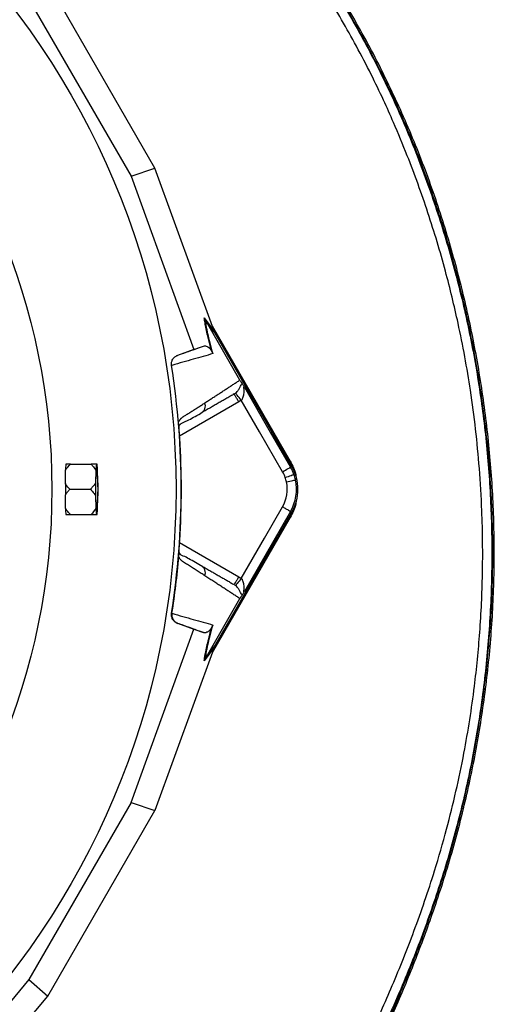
# Model space of a CAD drawing. Header units: millimetres. Extents: x 2336 to 3655, y 1807 to 4513.
# Tile 19 of 20: x 3345 to 3655, y 3549 to 4191. Entities that reach past the tile are written whole.
import ezdxf

# ---------------------------------------------------------------- set-up
doc = ezdxf.new("R2010")
doc.units = ezdxf.units.MM
doc.header["$LTSCALE"] = 2

msp = doc.modelspace()

# ---------------------------------------------------------------- linework, layer by layer
at = {"color": 7, "linetype": 'Continuous', "lineweight": 25}
for p, q in [((3433.56, 4094.12), (3363.67, 4215.18)), ((3351.33, 4204.35), (3418.01, 4088.85)), ((3418.01, 4088.85), (3433.56, 4094.12)), ((3471.91, 3988.52), (3433.56, 4094.12)), ((3418.01, 4088.85), (3458.98, 3976.06)), ((3465.75, 3996.61), (3472.13, 3987.93)), ((3472.61, 3986.89), (3466.24, 3995.56)), ((3489.04, 3956.07), (3466.25, 3995.54)), ((3470.89, 3991.35), (3521.83, 3903.12)), ((3471.71, 3989.09), (3521.46, 3902.91)), ((3522.92, 3899.75), (3472.61, 3986.89)), ((3458.98, 3976.06), (3448.29, 3972.18)), ((3448.29, 3972.18), (3448.53, 3972.25)), ((3458.98, 3976.06), (3465.37, 3978.22)), ((3444.67, 3965.69), (3444.4, 3965.6)), ((3489.94, 3942.91), (3488.31, 3941.79)), ((3463.72, 3934.53), (3464.41, 3935.1)), ((3449.23, 3927.69), (3449.22, 3927.86)), ((3521.83, 3903.12), (3521.46, 3902.91)), ((3378.48, 3901.31), (3391.9, 3901.31)), ((3395.06, 3897.13), (3394.84, 3889.04)), ((3395.86, 3901.31), (3395.41, 3901.31)), ((3396.43, 3889.04), (3396.21, 3897.13)), ((3522.07, 3899.26), (3522.92, 3899.75)), ((3378.02, 3884.86), (3391.45, 3884.86)), ((3394.84, 3880.68), (3395.06, 3872.59)), ((3396.21, 3872.59), (3396.43, 3880.68)), ((3472.61, 3782.82), (3522.92, 3869.96)), ((3522.07, 3870.46), (3522.92, 3869.96)), ((3378.48, 3868.41), (3391.9, 3868.41)), ((3395.41, 3868.41), (3395.86, 3868.41)), ((3521.83, 3866.6), (3470.89, 3778.37)), ((3521.46, 3866.81), (3471.71, 3780.63)), ((3521.83, 3866.6), (3521.46, 3866.81)), ((3449.22, 3841.86), (3449.23, 3842.03)), ((3464.41, 3834.62), (3463.72, 3835.19)), ((3488.31, 3827.92), (3489.94, 3826.8)), ((3466.25, 3774.18), (3489.04, 3813.65)), ((3444.4, 3804.11), (3444.67, 3804.03)), ((3418.01, 3680.87), (3458.98, 3793.66)), ((3448.53, 3797.47), (3448.29, 3797.54)), ((3448.29, 3797.54), (3458.98, 3793.66)), ((3458.98, 3793.66), (3465.37, 3791.49)), ((3471.91, 3781.19), (3433.56, 3675.6)), ((3472.13, 3781.78), (3465.75, 3773.11)), ((3466.24, 3774.16), (3472.61, 3782.82)), ((3418.01, 3680.87), (3351.33, 3565.37)), ((3418.01, 3680.87), (3433.56, 3675.6)), ((3363.67, 3554.54), (3433.56, 3675.6)), ((3351.33, 3565.37), (3274.13, 3473.49)), ((3351.33, 3565.37), (3363.67, 3554.54)), ((3291.39, 3468.52), (3363.67, 3554.54))]:
    msp.add_line(p, q, dxfattribs=at)
at = {"color": 8, "linetype": 'Continuous', "lineweight": 25}
for p, q in [((3488.31, 3941.79), (3449.68, 3919.49)), ((3449.68, 3850.23), (3488.31, 3827.92))]:
    msp.add_line(p, q, dxfattribs=at)
at = {"color": 7, "linetype": 'Continuous', "lineweight": 25, "flags": 128}
for points in [[(3489.94, 3942.91), (3489.23, 3943.8), (3488.54, 3944.66), (3487.9, 3945.45), (3487.34, 3946.15), (3486.87, 3946.73), (3486.51, 3947.17), (3486.28, 3947.46), (3486.18, 3947.58)], [(3492.01, 3951.33), (3508.84, 3922.17), (3522.07, 3899.26)], [(3516.88, 3896.26), (3501.79, 3922.39), (3489.94, 3942.91)], [(3521.46, 3902.91), (3523.55, 3898.68), (3523.69, 3898.34)], [(3395.05, 3884.86), (3395.07, 3887.75), (3395.12, 3890.48), (3395.2, 3892.88), (3395.31, 3894.82), (3395.43, 3896.17), (3395.57, 3896.87), (3395.71, 3896.87), (3395.84, 3896.17), (3395.97, 3894.82), (3396.07, 3892.88), (3396.15, 3890.48), (3396.2, 3887.75), (3396.22, 3884.86), (3396.2, 3881.96), (3396.15, 3879.24), (3396.07, 3876.83), (3395.97, 3874.9), (3395.84, 3873.54), (3395.71, 3872.85), (3395.57, 3872.85), (3395.43, 3873.54), (3395.31, 3874.9), (3395.2, 3876.83), (3395.12, 3879.24), (3395.07, 3881.96), (3395.05, 3884.86)], [(3516.88, 3896.26), (3517.87, 3896.84), (3518.82, 3897.39), (3519.71, 3897.9), (3520.49, 3898.35), (3521.13, 3898.72), (3521.62, 3899), (3521.94, 3899.19), (3522.07, 3899.26)], [(3518.6, 3892.55), (3519.68, 3892.93), (3520.71, 3893.31), (3521.67, 3893.65), (3522.52, 3893.95), (3523.22, 3894.21), (3523.76, 3894.4), (3524.1, 3894.52), (3524.24, 3894.57)], [(3519.41, 3889.73), (3520.53, 3889.97), (3521.6, 3890.21), (3522.6, 3890.42), (3523.48, 3890.62), (3524.21, 3890.78), (3524.76, 3890.9), (3525.12, 3890.98), (3525.27, 3891.01)], [(3489.94, 3826.8), (3505.03, 3852.93), (3516.88, 3873.45)], [(3522.07, 3870.46), (3505.23, 3841.3), (3492.01, 3818.38)], [(3523.69, 3871.37), (3523.55, 3871.04), (3521.46, 3866.81)], [(3489.94, 3826.8), (3489.23, 3825.92), (3488.54, 3825.06), (3487.9, 3824.27), (3487.34, 3823.57), (3486.87, 3822.99), (3486.51, 3822.54), (3486.28, 3822.26), (3486.18, 3822.14)]]:
    msp.add_lwpolyline(points, dxfattribs=at)
at = {"color": 7, "linetype": 'Continuous', "lineweight": 25}
for radius in [516.02, 435.02]:
    msp.add_circle((2931.32, 3884.86), radius, dxfattribs=at)
for centre, radius, start, end in [((2931.32, 3884.86), 519.4, 351.05652, 8.94348), ((3384.34, 3899.81), 9.03, 170.43478, 171.16914), ((3437.56, 3895.7), 42.52, 172.41555, 178.07042), ((3353.72, 3895.7), 42.51, 1.92823, 7.58498), ((3497.12, 3884.86), 22.81, 19.70424, 30), ((3497.12, 3884.86), 28.81, 19.70424, 30), ((3497.12, 3884.86), 29.79, 330, 30), ((3744.4, 3884.86), 349.59, 179.31478, 180.68522), ((3046.5, 3884.86), 349.96, 359.3155, 0.6845), ((3497.12, 3884.86), 22.81, 330, 12.32485), ((3497.12, 3884.86), 22.81, 12.32485, 19.70424), ((3497.12, 3884.86), 28.81, 330, 12.32485), ((3497.12, 3884.86), 28.81, 12.32485, 19.70424), ((3437.56, 3874.02), 42.52, 181.92958, 187.58445), ((3353.72, 3874.02), 42.51, 352.41502, 358.07177), ((3384.34, 3869.91), 9.03, 188.83086, 189.56522)]:
    msp.add_arc(centre, radius, start, end, dxfattribs=at)
for centre, major_axis, ratio, start_param, end_param in [((3473.45, 3985.87), (-11.84, 32.46), 0.015428, 1.483174, 1.50138), ((2930.29, 3897.23), (-36.91, 443.57), 0.999611, 4.609878, 4.629659), ((2930.29, 3872.48), (36.91, 443.57), 0.999611, 4.795119, 4.8149), ((3473.45, 3783.85), (11.84, 32.46), 0.015428, 1.640213, 1.658419)]:
    msp.add_ellipse(centre, major_axis=major_axis, ratio=ratio, start_param=start_param, end_param=end_param, dxfattribs=at)
for points, knots in [([(3515.88, 3419.25), (3520.29, 3424.97), (3529.12, 3436.4), (3543.75, 3458.02), (3559.6, 3484.13), (3576, 3515.07), (3590.82, 3546.83), (3604.14, 3579.23), (3616.76, 3613.57), (3628.26, 3649.99), (3638.03, 3688.59), (3645.68, 3727.74), (3651.14, 3767.25), (3654.38, 3806.94), (3655.35, 3846.69), (3654.03, 3886.43), (3650.49, 3926.1), (3644.75, 3965.58), (3636.85, 4004.68), (3626.81, 4043.23), (3614.64, 4081.25), (3600.16, 4118.65), (3583.32, 4155.29), (3564.28, 4190.93), (3543.13, 4225.35), (3519.96, 4258.36), (3495.59, 4288.84), (3470.32, 4316.88), (3444.47, 4342.67), (3416.32, 4367.91), (3385.64, 4392.19), (3352.27, 4415.11), (3317.43, 4435.8), (3281.35, 4454.16), (3244.03, 4470.1), (3205.59, 4483.61), (3166.18, 4494.75), (3126.1, 4503.4), (3085.6, 4509.45), (3052.26, 4512.28), (3032.49, 4512.88), (3026.32, 4513.07)], [0, 0, 0, 0, 0.01471, 0.0294211, 0.0531478, 0.0769151, 0.1007142, 0.1245152, 0.1482703, 0.1752286, 0.2022722, 0.2293583, 0.2564429, 0.2834833, 0.3104394, 0.3374034, 0.3644507, 0.3915407, 0.4186309, 0.4456788, 0.4726432, 0.4999291, 0.5273179, 0.554757, 0.5821937, 0.6095767, 0.6368588, 0.6616399, 0.6864389, 0.7112196, 0.7386157, 0.7661027, 0.7936213, 0.8211098, 0.8485072, 0.8762381, 0.9040552, 0.9318976, 0.9597074, 0.9874321, 1, 1, 1, 1]), ([(3210.28, 4480.67), (3211.44, 4480.28), (3213.77, 4479.51), (3217.24, 4478.33), (3220.71, 4477.13), (3224.17, 4475.91), (3227.62, 4474.68), (3231.05, 4473.42), (3234.48, 4472.15), (3237.9, 4470.86), (3241.31, 4469.55), (3244.7, 4468.22), (3248.09, 4466.88), (3251.47, 4465.51), (3254.84, 4464.13), (3258.19, 4462.73), (3261.54, 4461.31), (3264.88, 4459.87), (3268.2, 4458.42), (3271.52, 4456.94), (3274.83, 4455.45), (3278.12, 4453.93), (3281.41, 4452.4), (3289.75, 4448.46), (3302.96, 4441.9), (3320.78, 4432.31), (3338.14, 4422.19), (3355.08, 4411.51), (3371.71, 4400.2), (3387.97, 4388.31), (3403.89, 4375.87), (3424.52, 4358.69), (3449.37, 4336.02), (3477.48, 4307.1), (3503.8, 4276.55), (3528.18, 4244.54), (3550.49, 4211.21), (3570.61, 4176.7), (3588.5, 4141.12), (3604.15, 4104.49), (3617.74, 4066.95), (3629.23, 4028.61), (3638.56, 3989.7), (3645.66, 3950.41), (3650.54, 3910.87), (3653.2, 3871.09), (3653.65, 3831.16), (3651.84, 3791.15), (3647.77, 3751.32), (3641.43, 3711.81), (3634.28, 3679.3), (3627.45, 3653.59), (3619.94, 3628.24), (3609.14, 3596.59), (3596.44, 3564.65), (3586.34, 3541.67), (3579.94, 3527.85), (3574.13, 3515.76), (3567.3, 3502.22), (3560.27, 3489.15), (3554.14, 3478.36), (3549, 3469.66), (3543.78, 3461.2), (3539.15, 3454.01), (3535.16, 3448.03), (3531.84, 3443.18), (3528.49, 3438.42), (3525.1, 3433.73), (3521.68, 3429.13), (3518.23, 3424.61), (3515.89, 3421.64), (3514.73, 3420.17)], [0, 0, 0, 0, 0.002867, 0.005731, 0.008593, 0.011451, 0.014308, 0.017161, 0.020012, 0.022861, 0.025708, 0.028553, 0.031395, 0.034236, 0.037075, 0.039912, 0.042747, 0.045581, 0.048413, 0.051244, 0.054074, 0.056902, 0.059729, 0.062556, 0.078471, 0.094248, 0.109905, 0.125459, 0.141086, 0.156952, 0.172583, 0.188359, 0.219753, 0.251216, 0.282671, 0.314037, 0.345305, 0.376445, 0.407429, 0.438414, 0.46959, 0.500798, 0.532002, 0.563174, 0.594158, 0.62516, 0.656399, 0.687545, 0.718798, 0.750025, 0.781123, 0.796621, 0.812262, 0.842981, 0.874821, 0.89265, 0.901695, 0.910461, 0.924036, 0.937176, 0.945186, 0.953065, 0.960814, 0.968438, 0.973058, 0.97764, 0.982184, 0.986691, 0.991162, 0.995598, 1, 1, 1, 1]), ([(3515.14, 3419.84), (3519.55, 3425.56), (3528.38, 3436.99), (3543.01, 3458.61), (3558.85, 3484.73), (3575.25, 3515.67), (3590.05, 3547.43), (3603.37, 3579.84), (3615.97, 3614.17), (3627.44, 3650.55), (3637.18, 3689.1), (3644.8, 3728.19), (3650.23, 3767.64), (3653.45, 3807.27), (3654.4, 3846.97), (3653.07, 3886.65), (3649.52, 3926.26), (3643.77, 3965.68), (3635.87, 4004.72), (3625.83, 4043.21), (3613.66, 4081.18), (3599.19, 4118.52), (3582.36, 4155.11), (3563.33, 4190.69), (3542.19, 4225.06), (3519.04, 4258.02), (3494.69, 4288.44), (3469.45, 4316.43), (3443.62, 4342.17), (3415.51, 4367.36), (3384.87, 4391.59), (3351.55, 4414.44), (3316.78, 4435.1), (3280.75, 4453.37), (3245.21, 4468.66), (3221.4, 4476.85), (3210.28, 4480.67)], [0, 0, 0, 0, 0.016881, 0.033764, 0.060992, 0.088268, 0.11558, 0.142895, 0.170156, 0.201046, 0.232035, 0.263071, 0.294107, 0.325091, 0.355979, 0.386878, 0.417872, 0.448916, 0.479959, 0.510954, 0.541853, 0.573125, 0.604515, 0.635963, 0.667408, 0.698791, 0.730059, 0.758455, 0.786872, 0.815268, 0.846648, 0.878131, 0.909651, 0.941137, 0.972519, 1, 1, 1, 1]), ([(3510.07, 3423.88), (3510.66, 3424.62), (3511.85, 3426.12), (3513.64, 3428.42), (3515.44, 3430.76), (3517.26, 3433.17), (3519.1, 3435.63), (3520.95, 3438.15), (3522.81, 3440.73), (3524.69, 3443.36), (3526.58, 3446.05), (3528.48, 3448.81), (3530.4, 3451.62), (3532.32, 3454.49), (3534.25, 3457.43), (3536.19, 3460.42), (3538.15, 3463.48), (3540.1, 3466.6), (3542.07, 3469.78), (3544.04, 3473.02), (3546.02, 3476.32), (3548, 3479.69), (3549.99, 3483.12), (3551.98, 3486.61), (3554.25, 3490.67), (3557.23, 3496.08), (3561.27, 3503.63), (3566.41, 3513.63), (3573.28, 3527.58), (3580.79, 3543.8), (3591.17, 3567.59), (3603.28, 3597.89), (3614.96, 3631.96), (3626.16, 3670.58), (3635.31, 3710.66), (3642.06, 3753.55), (3645.92, 3792.51), (3647.69, 3830.71), (3647.33, 3866.36), (3644.98, 3906.36), (3640.3, 3947.23), (3632.41, 3990.05), (3623.03, 4028.62), (3612.09, 4065.1), (3600.42, 4097.33), (3590.35, 4121.66), (3582.42, 4139.31), (3574.42, 4155.91), (3562.26, 4179.22), (3545.46, 4208.04), (3523.34, 4241.09), (3499.16, 4272.83), (3475.94, 4299.77), (3457.57, 4319.04), (3443.06, 4333.38), (3430.16, 4345.5), (3417.64, 4356.56), (3407.8, 4364.87), (3400.08, 4371.2), (3392.33, 4377.36), (3384.66, 4383.25), (3377.3, 4388.73), (3370.4, 4393.72), (3363.85, 4398.32), (3357.68, 4402.53), (3348.27, 4408.77), (3335.06, 4417.1), (3318.02, 4427.03), (3300.28, 4436.59), (3282.84, 4445.25), (3264.5, 4453.65), (3249.76, 4459.83), (3236.97, 4464.86), (3228.4, 4468.07), (3220.25, 4470.98), (3214.02, 4473.13), (3210.17, 4474.41), (3208.41, 4475)], [0, 0, 0, 0, 0.002243, 0.004529, 0.006859, 0.009231, 0.011647, 0.014107, 0.016609, 0.019155, 0.021745, 0.024379, 0.027056, 0.029777, 0.032542, 0.035351, 0.038204, 0.041101, 0.044042, 0.047027, 0.050056, 0.05313, 0.056248, 0.05941, 0.062617, 0.067246, 0.073984, 0.082832, 0.093786, 0.110678, 0.125034, 0.155045, 0.187692, 0.210014, 0.24995, 0.28464, 0.312457, 0.342324, 0.374876, 0.396581, 0.436897, 0.471883, 0.499307, 0.530572, 0.561728, 0.580189, 0.592718, 0.607395, 0.623695, 0.654777, 0.686087, 0.717523, 0.748908, 0.769999, 0.780354, 0.797067, 0.811775, 0.819792, 0.827471, 0.835325, 0.843177, 0.850289, 0.856991, 0.863282, 0.869164, 0.874637, 0.889921, 0.906035, 0.921201, 0.937473, 0.951984, 0.968822, 0.975201, 0.984424, 0.99043, 0.995621, 1, 1, 1, 1]), ([(3470.87, 3974.17), (3470.35, 3976.01), (3469.27, 3979.85), (3467.98, 3984.95), (3466.96, 3989.49), (3466.21, 3993.41), (3465.9, 3995.54), (3465.75, 3996.61)], [0, 0, 0, 0, 0.187636, 0.39078, 0.596856, 0.797667, 1, 1, 1, 1]), ([(3465.75, 3996.61), (3465.75, 3996.6), (3465.88, 3996.24), (3466.06, 3995.89), (3466.24, 3995.56)], [0, 0, 0, 0, 0.023776, 1, 1, 1, 1]), ([(3466.25, 3995.54), (3466.41, 3994.29), (3466.62, 3992.91), (3467.03, 3990.63), (3467.18, 3989.83), (3467.53, 3988.14), (3467.71, 3987.26), (3468.33, 3984.5), (3468.81, 3982.5), (3469.94, 3978.16), (3470.59, 3975.81), (3471.32, 3973.27)], [0, 0, 0, 0, 0.25, 0.25, 0.375, 0.375, 0.5, 0.5, 0.75, 0.75, 1, 1, 1, 1]), ([(3465.37, 3978.22), (3465.72, 3978.29), (3466.42, 3978.42), (3467.53, 3978.05), (3468.52, 3977.42), (3469.24, 3976.73), (3469.77, 3976.12), (3470.2, 3975.46), (3470.53, 3974.93), (3470.81, 3974.3), (3470.87, 3974.17)], [0, 0, 0, 0, 0.276314, 0.544227, 0.717559, 0.828271, 0.898432, 0.942707, 0.987325, 1, 1, 1, 1]), ([(3444.4, 3965.6), (3444.29, 3966.29), (3444.31, 3966.98), (3444.57, 3968.35), (3444.81, 3968.99), (3445.34, 3969.89), (3445.54, 3970.17), (3445.99, 3970.69), (3446.24, 3970.94), (3447.04, 3971.6), (3447.63, 3971.94), (3448.29, 3972.18)], [0, 0, 0, 0, 0.25, 0.25, 0.5, 0.5, 0.625, 0.625, 0.75, 0.75, 1, 1, 1, 1]), ([(3471.32, 3973.27), (3467.29, 3972.12), (3463.06, 3970.92), (3454.19, 3968.38), (3449.55, 3967.06), (3444.68, 3965.65)], [0, 0, 0, 0, 0.5, 0.5, 1, 1, 1, 1]), ([(3448.53, 3972.25), (3449.32, 3972.53), (3454.29, 3974.3), (3459.9, 3976.29), (3464.5, 3977.92), (3465.37, 3978.22)], [0, 0, 0, 0, 0.133372, 0.835603, 1, 1, 1, 1]), ([(3466.2, 3941.23), (3466.6, 3941.49), (3467.39, 3942), (3468.57, 3942.76), (3469.74, 3943.52), (3470.89, 3944.26), (3472.04, 3945.01), (3473.17, 3945.74), (3474.3, 3946.47), (3475.41, 3947.2), (3476.52, 3947.92), (3477.61, 3948.63), (3478.7, 3949.33), (3479.78, 3950.03), (3480.84, 3950.73), (3481.9, 3951.42), (3482.95, 3952.1), (3483.99, 3952.78), (3485.02, 3953.45), (3486.04, 3954.11), (3487.05, 3954.77), (3488.05, 3955.43), (3488.71, 3955.86), (3489.04, 3956.07)], [0, 0, 0, 0, 0.045336, 0.090894, 0.136674, 0.182678, 0.228907, 0.275362, 0.322044, 0.368954, 0.416093, 0.463462, 0.511063, 0.558896, 0.606962, 0.655262, 0.703798, 0.752569, 0.801578, 0.850824, 0.900309, 0.950034, 1, 1, 1, 1]), ([(3486.18, 3947.58), (3486.56, 3947.88), (3486.89, 3948.2), (3487.48, 3948.83), (3487.74, 3949.15), (3488.43, 3950.07), (3488.78, 3950.66), (3489.38, 3951.76), (3489.62, 3952.27), (3490.05, 3953.18), (3490.24, 3953.57), (3490.44, 3953.84)], [0, 0, 0, 0, 0.125, 0.125, 0.25, 0.25, 0.5, 0.5, 0.75, 0.75, 1, 1, 1, 1]), ([(3489.04, 3956.07), (3489.21, 3955.77), (3489.38, 3955.5), (3489.66, 3955.03), (3489.78, 3954.83), (3490, 3954.49), (3490.1, 3954.34), (3490.28, 3954.07), (3490.36, 3953.95), (3490.44, 3953.84)], [0, 0, 0, 0, 0.25, 0.25, 0.5, 0.5, 0.75, 0.75, 1, 1, 1, 1]), ([(3490.44, 3953.84), (3490.52, 3953.72), (3490.62, 3953.58), (3490.83, 3953.24), (3490.96, 3953.05), (3491.23, 3952.62), (3491.37, 3952.38), (3491.68, 3951.88), (3491.84, 3951.6), (3492.01, 3951.33)], [0, 0, 0, 0, 0.25, 0.25, 0.5, 0.5, 0.75, 0.75, 1, 1, 1, 1]), ([(3485.31, 3946.99), (3484.91, 3946.76), (3484.13, 3946.31), (3482.93, 3945.62), (3481.72, 3944.92), (3480.51, 3944.22), (3479.28, 3943.51), (3478.04, 3942.79), (3476.79, 3942.07), (3475.53, 3941.35), (3474.26, 3940.61), (3472.98, 3939.87), (3471.69, 3939.13), (3470.39, 3938.38), (3469.08, 3937.62), (3467.76, 3936.86), (3466.43, 3936.09), (3465.08, 3935.31), (3464.18, 3934.79), (3463.72, 3934.53)], [0, 0, 0, 0, 0.061953, 0.123509, 0.18467, 0.245435, 0.305808, 0.365787, 0.425376, 0.484574, 0.543383, 0.601804, 0.659839, 0.717488, 0.774753, 0.831636, 0.888137, 0.944258, 1, 1, 1, 1]), ([(3488.31, 3941.79), (3487.92, 3942.47), (3487.52, 3943.15), (3486.8, 3944.41), (3486.46, 3944.99), (3485.91, 3945.95), (3485.69, 3946.33), (3485.39, 3946.85), (3485.31, 3946.99), (3485.31, 3946.99)], [0, 0, 0, 0, 0.25, 0.25, 0.5, 0.5, 0.75, 0.75, 1, 1, 1, 1]), ([(3492.01, 3951.33), (3491.92, 3951.47), (3491.83, 3951.58), (3491.67, 3951.73), (3491.6, 3951.76), (3491.5, 3951.67), (3491.48, 3951.55), (3491.45, 3951.26), (3491.45, 3951.08), (3491.47, 3950.52), (3491.49, 3950.1), (3491.53, 3949.24), (3491.53, 3948.8), (3491.51, 3947.44), (3491.43, 3946.5), (3491.1, 3945.1), (3490.96, 3944.62), (3490.65, 3943.95), (3490.54, 3943.73), (3490.27, 3943.31), (3490.12, 3943.1), (3489.94, 3942.91)], [0, 0, 0, 0, 0.0625, 0.0625, 0.125, 0.125, 0.1875, 0.1875, 0.25, 0.25, 0.375, 0.375, 0.5, 0.5, 0.75, 0.75, 0.875, 0.875, 0.9375, 0.9375, 1, 1, 1, 1]), ([(3449.13, 3928.9), (3449.2, 3929.02), (3449.34, 3929.27), (3449.55, 3929.61), (3449.77, 3929.94), (3449.99, 3930.25), (3450.21, 3930.53), (3450.43, 3930.8), (3450.65, 3931.05), (3450.88, 3931.27), (3451.17, 3931.54), (3451.58, 3931.85), (3452.19, 3932.24), (3452.93, 3932.71), (3453.78, 3933.25), (3455.17, 3934.14), (3457.07, 3935.36), (3459.44, 3936.88), (3461.75, 3938.36), (3464, 3939.81), (3465.47, 3940.76), (3466.2, 3941.23)], [0, 0, 0, 0, 0.0134228, 0.0267382, 0.0399565, 0.0530881, 0.0661437, 0.0791341, 0.0920702, 0.1049632, 0.1178244, 0.141662, 0.1728313, 0.2170572, 0.2634911, 0.3121266, 0.4491557, 0.58733, 0.7237611, 0.8613131, 1, 1, 1, 1]), ([(3449.7, 3926.76), (3449.89, 3926.99), (3450.67, 3927.89), (3452.12, 3928.31), (3453.86, 3929.2), (3456.44, 3930.49), (3459.97, 3932.45), (3462.91, 3934.15), (3464.46, 3935.04)], [0, 0, 0, 0, 0.038413, 0.157591, 0.277264, 0.405509, 0.686371, 1, 1, 1, 1]), ([(3449.75, 3918.32), (3449.74, 3918.48), (3449.71, 3918.81), (3449.68, 3919.29), (3449.65, 3919.76), (3449.62, 3920.23), (3449.6, 3920.69), (3449.57, 3921.15), (3449.54, 3921.61), (3449.51, 3922.06), (3449.49, 3922.51), (3449.45, 3923.08), (3449.41, 3923.77), (3449.37, 3924.55), (3449.33, 3925.27), (3449.3, 3925.95), (3449.27, 3926.58), (3449.25, 3927.17), (3449.23, 3927.51), (3449.23, 3927.69)], [0, 0, 0, 0, 0.043926, 0.087482, 0.130742, 0.173781, 0.216675, 0.259499, 0.302332, 0.345249, 0.388327, 0.431642, 0.51487, 0.596532, 0.677148, 0.757255, 0.837402, 0.918139, 1, 1, 1, 1]), ([(3449.75, 3918.32), (3449.69, 3919.24), (3449.57, 3921.09), (3449.42, 3923.7), (3449.31, 3925.75), (3449.29, 3926.53), (3449.28, 3926.8)], [0, 0, 0, 0, 0.2721494, 0.5516914, 0.845295, 1, 1, 1, 1]), ([(3521.83, 3903.12), (3523.34, 3900.26), (3525.36, 3896.47), (3525.78, 3892.24), (3525.89, 3891.2)], [0, 0, 0, 0, 0.752144, 1, 1, 1, 1]), ([(3375.22, 3897.35), (3376.21, 3898.71), (3377.22, 3900.08), (3378.47, 3901.29), (3378.48, 3901.31)], [0, 0, 0, 0, 0.987551, 1, 1, 1, 1]), ([(3375.42, 3901.19), (3375.36, 3900.61), (3375.28, 3899.68), (3375.23, 3897.99), (3375.22, 3897.35)], [0, 0, 0, 0, 0.6210787, 1, 1, 1, 1]), ([(3378.48, 3901.31), (3377.91, 3901.31), (3376.73, 3901.31), (3375.88, 3901.31), (3375.43, 3901.31)], [0, 0, 0, 0, 0.479807, 1, 1, 1, 1]), ([(3391.9, 3901.31), (3392.46, 3900.71), (3393.68, 3899.41), (3394.58, 3897.93), (3395.06, 3897.13)], [0, 0, 0, 0, 0.461378, 1, 1, 1, 1]), ([(3395.41, 3901.31), (3394.85, 3901.31), (3393.83, 3901.31), (3392.5, 3901.31), (3391.9, 3901.31)], [0, 0, 0, 0, 0.55134, 1, 1, 1, 1]), ([(3375.13, 3888.55), (3375.13, 3887.34), (3375.13, 3886.11), (3375.13, 3884.24), (3375.13, 3883.61), (3375.13, 3882.38), (3375.13, 3881.77), (3375.13, 3881.17)], [0, 0, 0, 0, 0.5, 0.5, 0.75, 0.75, 1, 1, 1, 1]), ([(3378.02, 3884.86), (3377.12, 3885.85), (3376.05, 3887.02), (3375.26, 3888.34), (3375.13, 3888.55)], [0, 0, 0, 0, 0.843882, 1, 1, 1, 1]), ([(3394.84, 3889.04), (3394.18, 3888.06), (3393.18, 3886.58), (3391.88, 3885.29), (3391.45, 3884.86)], [0, 0, 0, 0, 0.662988, 1, 1, 1, 1]), ([(3375.13, 3881.17), (3375.61, 3881.9), (3376.46, 3883.2), (3377.55, 3884.35), (3378.02, 3884.86)], [0, 0, 0, 0, 0.561523, 1, 1, 1, 1]), ([(3391.45, 3884.86), (3392.32, 3883.97), (3393.6, 3882.66), (3394.54, 3881.15), (3394.84, 3880.68)], [0, 0, 0, 0, 0.68242, 1, 1, 1, 1]), ([(3525.7, 3877.12), (3525.64, 3876.55), (3525.22, 3872.8), (3523.38, 3869.44), (3521.83, 3866.6)], [0, 0, 0, 0, 0.153545, 1, 1, 1, 1]), ([(3375.22, 3872.37), (3375.24, 3871.61), (3375.29, 3869.94), (3375.37, 3869.02), (3375.42, 3868.52)], [0, 0, 0, 0, 0.451278, 1, 1, 1, 1]), ([(3378.48, 3868.41), (3377.86, 3869.03), (3376.63, 3870.27), (3375.68, 3871.67), (3375.22, 3872.37)], [0, 0, 0, 0, 0.506633, 1, 1, 1, 1]), ([(3395.06, 3872.59), (3395.04, 3872.55), (3394.25, 3871.03), (3393.06, 3869.7), (3391.9, 3868.41)], [0, 0, 0, 0, 0.02562, 1, 1, 1, 1]), ([(3516.88, 3873.45), (3517.6, 3873.04), (3519.1, 3872.17), (3520.82, 3871.18), (3521.85, 3870.58), (3522, 3870.5), (3522.07, 3870.46)], [0, 0, 0, 0, 0.2707, 0.562317, 0.789298, 1, 1, 1, 1]), ([(3375.43, 3868.41), (3376.3, 3868.41), (3377.21, 3868.41), (3378.41, 3868.41), (3378.48, 3868.41)], [0, 0, 0, 0, 0.944003, 1, 1, 1, 1]), ([(3391.9, 3868.41), (3392.56, 3868.41), (3393.89, 3868.41), (3394.9, 3868.41), (3395.41, 3868.41)], [0, 0, 0, 0, 0.498187, 1, 1, 1, 1]), ([(3449.23, 3842.03), (3449.23, 3842.12), (3449.24, 3842.31), (3449.25, 3842.6), (3449.26, 3842.91), (3449.27, 3843.23), (3449.29, 3843.57), (3449.31, 3843.92), (3449.32, 3844.29), (3449.34, 3844.66), (3449.36, 3845.06), (3449.39, 3845.47), (3449.41, 3845.89), (3449.43, 3846.32), (3449.47, 3846.91), (3449.51, 3847.65), (3449.57, 3848.56), (3449.62, 3849.49), (3449.68, 3850.43), (3449.72, 3851.07), (3449.75, 3851.39)], [0, 0, 0, 0, 0.044249, 0.088104, 0.131646, 0.174957, 0.218124, 0.261231, 0.304365, 0.347611, 0.391054, 0.434778, 0.478866, 0.523398, 0.568452, 0.654809, 0.74053, 0.826228, 0.912518, 1, 1, 1, 1]), ([(3449.27, 3842.87), (3449.28, 3843.07), (3449.3, 3843.77), (3449.4, 3845.73), (3449.56, 3848.44), (3449.69, 3850.42), (3449.75, 3851.39)], [0, 0, 0, 0, 0.119819, 0.412336, 0.710137, 1, 1, 1, 1]), ([(3464.46, 3834.68), (3461.5, 3836.33), (3457.3, 3838.67), (3452.77, 3841.25), (3450.51, 3841.81), (3449.62, 3843.16), (3449.3, 3843.64)], [0, 0, 0, 0, 0.5784471, 0.819658, 0.9355317, 1, 1, 1, 1]), ([(3449.13, 3840.82), (3449.13, 3840.9), (3449.15, 3841.05), (3449.17, 3841.27), (3449.19, 3841.48), (3449.21, 3841.67), (3449.22, 3841.8), (3449.22, 3841.86)], [0, 0, 0, 0, 0.212576, 0.416535, 0.614103, 0.807726, 1, 1, 1, 1]), ([(3466.2, 3828.48), (3465.79, 3828.75), (3464.97, 3829.28), (3463.72, 3830.08), (3462.46, 3830.9), (3461.19, 3831.71), (3459.52, 3832.79), (3457.43, 3834.13), (3455.3, 3835.49), (3453.57, 3836.6), (3452.53, 3837.26), (3451.78, 3837.74), (3451.35, 3838.05), (3450.99, 3838.34), (3450.64, 3838.68), (3450.28, 3839.09), (3449.89, 3839.6), (3449.5, 3840.17), (3449.25, 3840.6), (3449.13, 3840.82)], [0, 0, 0, 0, 0.077777, 0.1552, 0.232272, 0.308995, 0.385372, 0.530526, 0.674474, 0.747423, 0.819615, 0.846383, 0.869761, 0.889755, 0.906383, 0.929523, 0.9528, 0.976272, 1, 1, 1, 1]), ([(3463.72, 3835.19), (3464.15, 3834.94), (3465.01, 3834.45), (3466.28, 3833.72), (3467.54, 3832.99), (3468.79, 3832.27), (3470.03, 3831.55), (3471.26, 3830.84), (3472.48, 3830.13), (3473.69, 3829.43), (3474.9, 3828.74), (3476.09, 3828.05), (3477.28, 3827.36), (3478.45, 3826.69), (3479.62, 3826.01), (3480.78, 3825.34), (3481.93, 3824.68), (3483.06, 3824.02), (3484.19, 3823.37), (3484.94, 3822.94), (3485.31, 3822.73)], [0, 0, 0, 0, 0.052635, 0.105609, 0.158921, 0.212573, 0.266566, 0.320902, 0.375581, 0.430604, 0.485973, 0.541688, 0.597751, 0.654162, 0.710923, 0.768034, 0.825496, 0.883311, 0.941478, 1, 1, 1, 1]), ([(3489.04, 3813.65), (3488.67, 3813.88), (3487.95, 3814.36), (3486.84, 3815.08), (3485.72, 3815.81), (3484.58, 3816.55), (3483.44, 3817.29), (3482.29, 3818.05), (3481.12, 3818.81), (3479.95, 3819.57), (3478.76, 3820.35), (3477.56, 3821.13), (3476.35, 3821.91), (3475.12, 3822.71), (3473.88, 3823.51), (3472.64, 3824.32), (3471.38, 3825.14), (3470.1, 3825.96), (3468.82, 3826.79), (3467.52, 3827.63), (3466.64, 3828.2), (3466.2, 3828.48)], [0, 0, 0, 0, 0.055211, 0.110128, 0.164753, 0.219086, 0.273129, 0.326884, 0.38035, 0.43353, 0.486425, 0.539036, 0.591365, 0.643413, 0.695181, 0.746671, 0.797884, 0.848822, 0.899487, 0.949879, 1, 1, 1, 1]), ([(3488.31, 3827.92), (3487.92, 3827.24), (3487.52, 3826.56), (3486.8, 3825.31), (3486.46, 3824.73), (3485.91, 3823.77), (3485.69, 3823.38), (3485.39, 3822.86), (3485.31, 3822.73), (3485.31, 3822.73)], [0, 0, 0, 0, 0.25, 0.25, 0.5, 0.5, 0.75, 0.75, 1, 1, 1, 1]), ([(3489.94, 3826.8), (3490.03, 3826.71), (3490.11, 3826.61), (3490.26, 3826.41), (3490.33, 3826.31), (3490.53, 3826), (3490.65, 3825.77), (3490.96, 3825.09), (3491.1, 3824.62), (3491.43, 3823.22), (3491.51, 3822.28), (3491.53, 3820.92), (3491.53, 3820.48), (3491.49, 3819.62), (3491.47, 3819.2), (3491.45, 3818.64), (3491.45, 3818.46), (3491.48, 3818.17), (3491.5, 3818.05), (3491.6, 3817.96), (3491.67, 3817.98), (3491.83, 3818.13), (3491.92, 3818.25), (3492.01, 3818.38)], [0, 0, 0, 0, 0.03125, 0.03125, 0.0625, 0.0625, 0.125, 0.125, 0.25, 0.25, 0.5, 0.5, 0.625, 0.625, 0.75, 0.75, 0.8125, 0.8125, 0.875, 0.875, 0.9375, 0.9375, 1, 1, 1, 1]), ([(3490.44, 3815.88), (3490.24, 3816.15), (3490.05, 3816.54), (3489.62, 3817.44), (3489.38, 3817.95), (3488.78, 3819.05), (3488.43, 3819.64), (3487.74, 3820.57), (3487.48, 3820.88), (3486.9, 3821.51), (3486.56, 3821.83), (3486.18, 3822.14)], [0, 0, 0, 0, 0.25, 0.25, 0.5, 0.5, 0.75, 0.75, 0.875, 0.875, 1, 1, 1, 1]), ([(3490.44, 3815.88), (3490.52, 3816), (3490.62, 3816.14), (3490.83, 3816.47), (3490.96, 3816.67), (3491.23, 3817.1), (3491.37, 3817.34), (3491.68, 3817.84), (3491.84, 3818.11), (3492.01, 3818.38)], [0, 0, 0, 0, 0.25, 0.25, 0.5, 0.5, 0.75, 0.75, 1, 1, 1, 1]), ([(3490.44, 3815.88), (3490.29, 3815.65), (3490.11, 3815.4), (3489.79, 3814.89), (3489.67, 3814.7), (3489.46, 3814.36), (3489.38, 3814.23), (3489.23, 3813.97), (3489.14, 3813.83), (3489.06, 3813.68)], [0, 0, 0, 0, 0.5, 0.5, 0.75, 0.75, 0.875, 0.875, 1, 1, 1, 1]), ([(3448.29, 3797.54), (3447.63, 3797.78), (3447.03, 3798.12), (3445.96, 3799.01), (3445.52, 3799.53), (3444.99, 3800.43), (3444.84, 3800.74), (3444.6, 3801.38), (3444.5, 3801.72), (3444.31, 3802.74), (3444.29, 3803.42), (3444.4, 3804.11)], [0, 0, 0, 0, 0.25, 0.25, 0.5, 0.5, 0.625, 0.625, 0.75, 0.75, 1, 1, 1, 1]), ([(3444.67, 3804.03), (3444.63, 3803.36), (3444.55, 3802.01), (3445.28, 3800.08), (3446.59, 3798.46), (3447.82, 3797.72), (3448.51, 3797.47), (3448.53, 3797.47)], [0, 0, 0, 0, 0.243076, 0.486112, 0.730219, 0.994534, 1, 1, 1, 1]), ([(3444.68, 3804.07), (3449.55, 3802.66), (3454.19, 3801.33), (3463.06, 3798.8), (3467.29, 3797.6), (3471.32, 3796.44)], [0, 0, 0, 0, 0.5, 0.5, 1, 1, 1, 1]), ([(3465.37, 3791.49), (3464.93, 3791.65), (3460.79, 3793.11), (3455.24, 3795.08), (3449.8, 3797.01), (3448.53, 3797.47)], [0, 0, 0, 0, 0.082091, 0.78432, 1, 1, 1, 1]), ([(3470.87, 3795.55), (3470.8, 3795.4), (3470.56, 3794.86), (3470.15, 3794.15), (3469.65, 3793.42), (3468.67, 3792.4), (3467.44, 3791.51), (3466.27, 3791.31), (3465.63, 3791.44), (3465.37, 3791.49)], [0, 0, 0, 0, 0.014357, 0.049627, 0.124372, 0.19944, 0.496383, 0.793753, 1, 1, 1, 1]), ([(3465.75, 3773.11), (3465.82, 3773.66), (3466.12, 3775.75), (3466.8, 3779.5), (3467.98, 3784.76), (3469.27, 3789.85), (3470.35, 3793.71), (3470.87, 3795.55)], [0, 0, 0, 0, 0.106677, 0.403092, 0.607771, 0.812344, 1, 1, 1, 1]), ([(3471.32, 3796.44), (3470.59, 3793.91), (3469.94, 3791.56), (3468.82, 3787.22), (3468.33, 3785.22), (3467.71, 3782.46), (3467.53, 3781.58), (3467.19, 3779.89), (3467.03, 3779.09), (3466.62, 3776.81), (3466.41, 3775.43), (3466.25, 3774.18)], [0, 0, 0, 0, 0.25, 0.25, 0.5, 0.5, 0.625, 0.625, 0.75, 0.75, 1, 1, 1, 1]), ([(3466.24, 3774.16), (3466.06, 3773.82), (3465.88, 3773.48), (3465.75, 3773.11), (3465.75, 3773.11)], [0, 0, 0, 0, 0.976224, 1, 1, 1, 1])]:
    msp.add_open_spline(points, degree=3, knots=knots, dxfattribs=at)
for points in [[(3466.24, 3995.56), (3466.24, 3995.55), (3466.25, 3995.54), (3466.25, 3995.54)], [(3472.61, 3986.89), (3472.42, 3987.23), (3472.26, 3987.58), (3472.13, 3987.93)], [(3470.87, 3974.17), (3470.99, 3973.86), (3471.15, 3973.56), (3471.32, 3973.27)], [(3485.31, 3946.99), (3485.61, 3947.16), (3485.9, 3947.36), (3486.18, 3947.58)], [(3449.75, 3851.39), (3451.18, 3873.67), (3451.18, 3896.04), (3449.75, 3918.32)], [(3444.68, 3804.05), (3445.64, 3810.15), (3447.34, 3822.38), (3448.6, 3834.67), (3449.13, 3840.82)], [(3486.18, 3822.14), (3485.9, 3822.35), (3485.61, 3822.55), (3485.31, 3822.73)], [(3470.87, 3795.55), (3470.99, 3795.86), (3471.15, 3796.16), (3471.32, 3796.44)], [(3472.13, 3781.78), (3472.26, 3782.15), (3472.42, 3782.49), (3472.61, 3782.82)], [(3466.25, 3774.18), (3466.25, 3774.17), (3466.24, 3774.17), (3466.24, 3774.16)]]:
    msp.add_open_spline(points, degree=3, dxfattribs=at)
at = {"color": 8, "linetype": 'Continuous', "lineweight": 25}
for points, knots in [([(3464.41, 3935.1), (3464.66, 3935.29), (3465.42, 3935.86), (3466.2, 3937.35), (3466.61, 3939.3), (3466.34, 3940.6), (3466.2, 3941.23)], [0, 0, 0, 0, 0.140588, 0.432388, 0.724184, 1, 1, 1, 1]), ([(3466.2, 3828.48), (3466.34, 3829.12), (3466.61, 3830.42), (3466.2, 3832.37), (3465.42, 3833.85), (3464.66, 3834.43), (3464.41, 3834.62)], [0, 0, 0, 0, 0.2758161, 0.5676125, 0.8594122, 1, 1, 1, 1])]:
    msp.add_open_spline(points, degree=3, knots=knots, dxfattribs=at)

doc.saveas('drawing.dxf')
